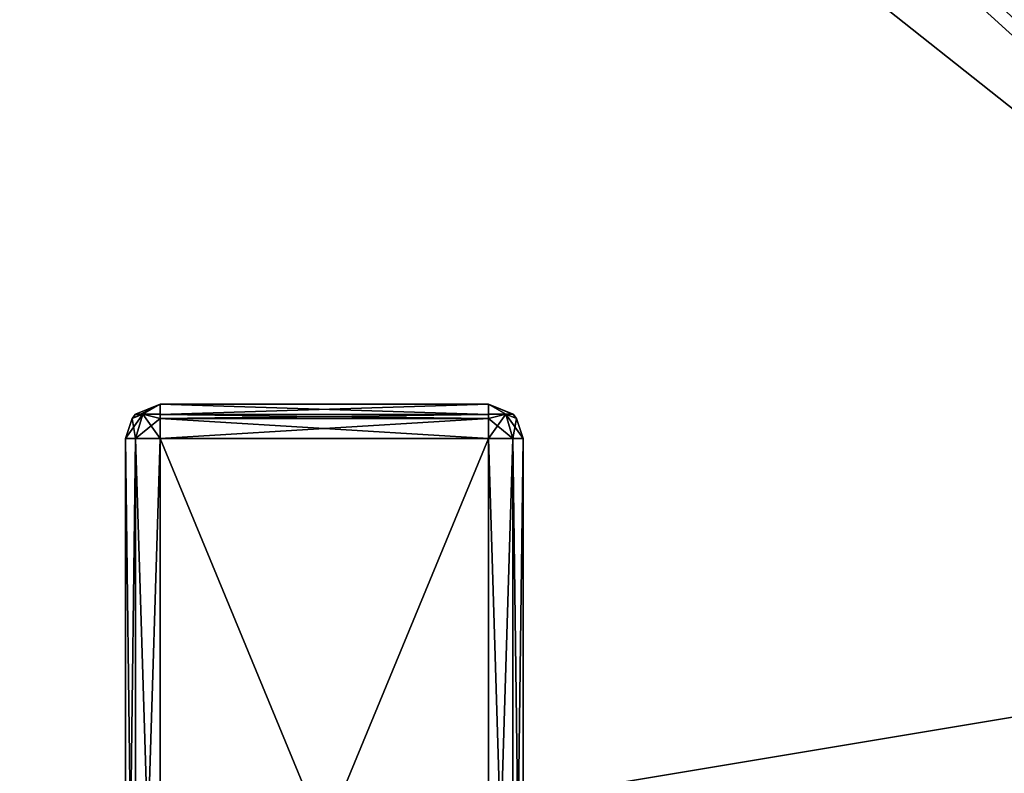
# Model space of a CAD drawing. Header units: millimetres. Extents: x -36.5 to 36.5, y -8.8 to 41.6.
# Tile 9 of 256: x -12.4 to -6.7, y -4.4 to -0.1. Entities that reach past the tile are written whole.
import ezdxf

# ---------------------------------------------------------------- set-up
doc = ezdxf.new("R2010")
doc.units = ezdxf.units.MM
doc.header["$LTSCALE"] = 65.185185
for name, color, linetype in [('2081', 7, 'CONTINUOUS'), ('2094', 7, 'CONTINUOUS'), ('2095', 7, 'CONTINUOUS'), ('2096', 7, 'CONTINUOUS'), ('2097', 7, 'CONTINUOUS'), ('2125', 7, 'CONTINUOUS'), ('2126', 7, 'CONTINUOUS'), ('2127', 7, 'CONTINUOUS'), ('2128', 7, 'CONTINUOUS'), ('2179', 7, 'CONTINUOUS'), ('2180', 7, 'CONTINUOUS'), ('2181', 7, 'CONTINUOUS'), ('2182', 7, 'CONTINUOUS'), ('2183', 7, 'CONTINUOUS'), ('2184', 7, 'CONTINUOUS'), ('2185', 7, 'CONTINUOUS'), ('2186', 7, 'CONTINUOUS'), ('546', 7, 'CONTINUOUS'), ('551', 7, 'CONTINUOUS')]:
    doc.layers.add(name, color=color, linetype=linetype)

msp = doc.modelspace()

# ---------------------------------------------------------------- linework, layer by layer
at = {"layer": '2081', "color": 7, "linetype": 'Continuous'}
for points in [[(-9.7, -2.3, 1.02), (-11.6, -2.3, 1.02), (-9.7, -2.3, -7.37), (-9.7, -2.3, 1.02)], [(-9.7, -2.3, -7.37), (-11.6, -2.3, 1.02), (-11.6, -2.3, -7.37), (-9.7, -2.3, -7.37)]]:
    msp.add_3dface(points, dxfattribs=at)
at = {"layer": '2094', "color": 7, "linetype": 'Continuous'}
for points in [[(-11.8, -7.1, 1.02), (-11.8, -7.1, -7.37), (-11.8, -2.5, 1.02), (-11.8, -7.1, 1.02)], [(-11.8, -2.5, 1.02), (-11.8, -7.1, -7.37), (-11.8, -2.5, -7.37), (-11.8, -2.5, 1.02)]]:
    msp.add_3dface(points, dxfattribs=at)
at = {"layer": '2095', "color": 7, "linetype": 'Continuous'}
for points in [[(-11.6, -7.1, -7.57), (-9.7, -7.1, -7.57), (-9.7, -2.5, -7.57), (-11.6, -7.1, -7.57)], [(-11.6, -2.5, -7.57), (-11.6, -7.1, -7.57), (-9.7, -2.5, -7.57), (-11.6, -2.5, -7.57)]]:
    msp.add_3dface(points, dxfattribs=at)
at = {"layer": '2096', "color": 7, "linetype": 'Continuous'}
for points in [[(-9.5, -7.1, -7.37), (-9.5, -7.1, 1.02), (-9.5, -2.5, -7.37), (-9.5, -7.1, -7.37)], [(-9.5, -2.5, -7.37), (-9.5, -7.1, 1.02), (-9.5, -2.5, 1.02), (-9.5, -2.5, -7.37)]]:
    msp.add_3dface(points, dxfattribs=at)
at = {"layer": '2097', "color": 7, "linetype": 'Continuous'}
for points in [[(-9.7, -7.1, 1.22), (-11.6, -7.1, 1.22), (-11.6, -2.5, 1.22), (-9.7, -7.1, 1.22)], [(-9.7, -2.5, 1.22), (-9.7, -7.1, 1.22), (-11.6, -2.5, 1.22), (-9.7, -2.5, 1.22)]]:
    msp.add_3dface(points, dxfattribs=at)
at = {"layer": '2125', "color": 7, "linetype": 'Continuous'}
for points in [[(-9.7, -7.1, 1.22), (-9.7, -2.5, 1.22), (-9.5586, -2.5, 1.1614), (-9.7, -7.1, 1.22)], [(-9.5586, -7.1, 1.1614), (-9.7, -7.1, 1.22), (-9.5586, -2.5, 1.1614), (-9.5586, -7.1, 1.1614)], [(-9.5, -2.5, 1.02), (-9.5, -7.1, 1.02), (-9.5586, -7.1, 1.1614), (-9.5, -2.5, 1.02)], [(-9.5, -2.5, 1.02), (-9.5586, -7.1, 1.1614), (-9.5586, -2.5, 1.1614), (-9.5, -2.5, 1.02)]]:
    msp.add_3dface(points, dxfattribs=at)
at = {"layer": '2126', "color": 7, "linetype": 'Continuous'}
for points in [[(-9.7, -2.5, -7.57), (-9.7, -7.1, -7.57), (-9.5586, -7.1, -7.5114), (-9.7, -2.5, -7.57)], [(-9.7, -2.5, -7.57), (-9.5586, -7.1, -7.5114), (-9.5586, -2.5, -7.5114), (-9.7, -2.5, -7.57)], [(-9.5, -7.1, -7.37), (-9.5, -2.5, -7.37), (-9.5586, -2.5, -7.5114), (-9.5, -7.1, -7.37)], [(-9.5586, -7.1, -7.5114), (-9.5, -7.1, -7.37), (-9.5586, -2.5, -7.5114), (-9.5586, -7.1, -7.5114)]]:
    msp.add_3dface(points, dxfattribs=at)
at = {"layer": '2127', "color": 7, "linetype": 'Continuous'}
for points in [[(-11.8, -2.5, -7.37), (-11.8, -7.1, -7.37), (-11.7414, -7.1, -7.5114), (-11.8, -2.5, -7.37)], [(-11.8, -2.5, -7.37), (-11.7414, -7.1, -7.5114), (-11.7414, -2.5, -7.5114), (-11.8, -2.5, -7.37)], [(-11.6, -7.1, -7.57), (-11.6, -2.5, -7.57), (-11.7414, -2.5, -7.5114), (-11.6, -7.1, -7.57)], [(-11.7414, -7.1, -7.5114), (-11.6, -7.1, -7.57), (-11.7414, -2.5, -7.5114), (-11.7414, -7.1, -7.5114)]]:
    msp.add_3dface(points, dxfattribs=at)
at = {"layer": '2128', "color": 7, "linetype": 'Continuous'}
for points in [[(-11.8, -7.1, 1.02), (-11.8, -2.5, 1.02), (-11.7414, -2.5, 1.1614), (-11.8, -7.1, 1.02)], [(-11.7414, -7.1, 1.1614), (-11.8, -7.1, 1.02), (-11.7414, -2.5, 1.1614), (-11.7414, -7.1, 1.1614)], [(-11.6, -2.5, 1.22), (-11.6, -7.1, 1.22), (-11.7414, -7.1, 1.1614), (-11.6, -2.5, 1.22)], [(-11.6, -2.5, 1.22), (-11.7414, -7.1, 1.1614), (-11.7414, -2.5, 1.1614), (-11.6, -2.5, 1.22)]]:
    msp.add_3dface(points, dxfattribs=at)
at = {"layer": '2179', "color": 7, "linetype": 'Continuous'}
for points in [[(-11.6, -2.3, -7.37), (-11.6, -2.3, 1.02), (-11.742, -2.3591, 1.02), (-11.6, -2.3, -7.37)], [(-11.6, -2.3, -7.37), (-11.742, -2.3591, 1.02), (-11.742, -2.3591, -7.37), (-11.6, -2.3, -7.37)], [(-11.8, -2.5, 1.02), (-11.8, -2.5, -7.37), (-11.7618, -2.3825, -7.37), (-11.8, -2.5, 1.02)], [(-11.7618, -2.3825, 1.02), (-11.8, -2.5, 1.02), (-11.7618, -2.3825, -7.37), (-11.7618, -2.3825, 1.02)], [(-11.742, -2.3591, 1.02), (-11.7618, -2.3825, 1.02), (-11.742, -2.3591, -7.37), (-11.742, -2.3591, 1.02)], [(-11.7618, -2.3825, 1.02), (-11.7618, -2.3825, -7.37), (-11.742, -2.3591, -7.37), (-11.7618, -2.3825, 1.02)]]:
    msp.add_3dface(points, dxfattribs=at)
at = {"layer": '2180', "color": 7, "linetype": 'Continuous'}
for points in [[(-11.6998, -2.3586, -7.4702), (-11.6, -2.3, -7.37), (-11.742, -2.3591, -7.37), (-11.6998, -2.3586, -7.4702)], [(-11.6, -2.3603, -7.5132), (-11.6, -2.3, -7.37), (-11.6998, -2.3586, -7.4702), (-11.6, -2.3603, -7.5132)], [(-11.8, -2.5, -7.37), (-11.7414, -2.5, -7.5114), (-11.7618, -2.3825, -7.37), (-11.8, -2.5, -7.37)], [(-11.7618, -2.3825, -7.37), (-11.6998, -2.3586, -7.4702), (-11.742, -2.3591, -7.37), (-11.7618, -2.3825, -7.37)], [(-11.7618, -2.3825, -7.37), (-11.7414, -2.5, -7.5114), (-11.6998, -2.3586, -7.4702), (-11.7618, -2.3825, -7.37)], [(-11.7414, -2.5, -7.5114), (-11.6, -2.5, -7.57), (-11.6998, -2.3586, -7.4702), (-11.7414, -2.5, -7.5114)], [(-11.6, -2.3827, -7.532), (-11.6, -2.3603, -7.5132), (-11.6998, -2.3586, -7.4702), (-11.6, -2.3827, -7.532)], [(-11.6, -2.5, -7.57), (-11.6, -2.3827, -7.532), (-11.6998, -2.3586, -7.4702), (-11.6, -2.5, -7.57)]]:
    msp.add_3dface(points, dxfattribs=at)
at = {"layer": '2181', "color": 7, "linetype": 'Continuous'}
for points in [[(-9.7, -2.3, -7.37), (-11.6, -2.3, -7.37), (-11.6, -2.3603, -7.5132), (-9.7, -2.3, -7.37)], [(-9.7, -2.3591, -7.512), (-9.7, -2.3, -7.37), (-11.6, -2.3603, -7.5132), (-9.7, -2.3591, -7.512)], [(-9.7, -2.3825, -7.5318), (-9.7, -2.3591, -7.512), (-11.6, -2.3603, -7.5132), (-9.7, -2.3825, -7.5318)], [(-11.6, -2.3827, -7.532), (-9.7, -2.3825, -7.5318), (-11.6, -2.3603, -7.5132), (-11.6, -2.3827, -7.532)], [(-11.6, -2.5, -7.57), (-9.7, -2.5, -7.57), (-9.7, -2.3825, -7.5318), (-11.6, -2.5, -7.57)], [(-11.6, -2.5, -7.57), (-9.7, -2.3825, -7.5318), (-11.6, -2.3827, -7.532), (-11.6, -2.5, -7.57)]]:
    msp.add_3dface(points, dxfattribs=at)
at = {"layer": '2182', "color": 7, "linetype": 'Continuous'}
for points in [[(-9.5568, -2.3603, -7.37), (-9.7, -2.3, -7.37), (-9.5998, -2.3586, -7.4698), (-9.5568, -2.3603, -7.37)], [(-9.5998, -2.3586, -7.4698), (-9.7, -2.3, -7.37), (-9.7, -2.3591, -7.512), (-9.5998, -2.3586, -7.4698)], [(-9.7, -2.3825, -7.5318), (-9.5586, -2.5, -7.5114), (-9.5998, -2.3586, -7.4698), (-9.7, -2.3825, -7.5318)], [(-9.7, -2.3825, -7.5318), (-9.5998, -2.3586, -7.4698), (-9.7, -2.3591, -7.512), (-9.7, -2.3825, -7.5318)], [(-9.7, -2.5, -7.57), (-9.5586, -2.5, -7.5114), (-9.7, -2.3825, -7.5318), (-9.7, -2.5, -7.57)], [(-9.5586, -2.5, -7.5114), (-9.5, -2.5, -7.37), (-9.5998, -2.3586, -7.4698), (-9.5586, -2.5, -7.5114)], [(-9.5, -2.5, -7.37), (-9.538, -2.3827, -7.37), (-9.5998, -2.3586, -7.4698), (-9.5, -2.5, -7.37)], [(-9.538, -2.3827, -7.37), (-9.5568, -2.3603, -7.37), (-9.5998, -2.3586, -7.4698), (-9.538, -2.3827, -7.37)]]:
    msp.add_3dface(points, dxfattribs=at)
at = {"layer": '2183', "color": 7, "linetype": 'Continuous'}
for points in [[(-9.7, -2.3, 1.02), (-9.7, -2.3, -7.37), (-9.5568, -2.3603, -7.37), (-9.7, -2.3, 1.02)], [(-9.558, -2.3591, 1.02), (-9.7, -2.3, 1.02), (-9.5568, -2.3603, -7.37), (-9.558, -2.3591, 1.02)], [(-9.5382, -2.3825, 1.02), (-9.558, -2.3591, 1.02), (-9.5568, -2.3603, -7.37), (-9.5382, -2.3825, 1.02)], [(-9.538, -2.3827, -7.37), (-9.5382, -2.3825, 1.02), (-9.5568, -2.3603, -7.37), (-9.538, -2.3827, -7.37)], [(-9.5, -2.5, -7.37), (-9.5, -2.5, 1.02), (-9.5382, -2.3825, 1.02), (-9.5, -2.5, -7.37)], [(-9.5, -2.5, -7.37), (-9.5382, -2.3825, 1.02), (-9.538, -2.3827, -7.37), (-9.5, -2.5, -7.37)]]:
    msp.add_3dface(points, dxfattribs=at)
at = {"layer": '2184', "color": 7, "linetype": 'Continuous'}
for points in [[(-9.7, -2.3603, 1.1632), (-9.7, -2.3, 1.02), (-9.6002, -2.3586, 1.1202), (-9.7, -2.3603, 1.1632)], [(-9.6002, -2.3586, 1.1202), (-9.7, -2.3, 1.02), (-9.558, -2.3591, 1.02), (-9.6002, -2.3586, 1.1202)], [(-9.5586, -2.5, 1.1614), (-9.7, -2.5, 1.22), (-9.6002, -2.3586, 1.1202), (-9.5586, -2.5, 1.1614)], [(-9.7, -2.5, 1.22), (-9.7, -2.3827, 1.182), (-9.6002, -2.3586, 1.1202), (-9.7, -2.5, 1.22)], [(-9.7, -2.3827, 1.182), (-9.7, -2.3603, 1.1632), (-9.6002, -2.3586, 1.1202), (-9.7, -2.3827, 1.182)], [(-9.5382, -2.3825, 1.02), (-9.5586, -2.5, 1.1614), (-9.6002, -2.3586, 1.1202), (-9.5382, -2.3825, 1.02)], [(-9.5382, -2.3825, 1.02), (-9.6002, -2.3586, 1.1202), (-9.558, -2.3591, 1.02), (-9.5382, -2.3825, 1.02)], [(-9.5, -2.5, 1.02), (-9.5586, -2.5, 1.1614), (-9.5382, -2.3825, 1.02), (-9.5, -2.5, 1.02)]]:
    msp.add_3dface(points, dxfattribs=at)
at = {"layer": '2185', "color": 7, "linetype": 'Continuous'}
for points in [[(-11.6, -2.3, 1.02), (-9.7, -2.3, 1.02), (-9.7, -2.3603, 1.1632), (-11.6, -2.3, 1.02)], [(-11.6, -2.3591, 1.162), (-11.6, -2.3, 1.02), (-9.7, -2.3603, 1.1632), (-11.6, -2.3591, 1.162)], [(-11.6, -2.3825, 1.1818), (-11.6, -2.3591, 1.162), (-9.7, -2.3603, 1.1632), (-11.6, -2.3825, 1.1818)], [(-9.7, -2.3827, 1.182), (-11.6, -2.3825, 1.1818), (-9.7, -2.3603, 1.1632), (-9.7, -2.3827, 1.182)], [(-9.7, -2.5, 1.22), (-11.6, -2.5, 1.22), (-11.6, -2.3825, 1.1818), (-9.7, -2.5, 1.22)], [(-9.7, -2.5, 1.22), (-11.6, -2.3825, 1.1818), (-9.7, -2.3827, 1.182), (-9.7, -2.5, 1.22)]]:
    msp.add_3dface(points, dxfattribs=at)
at = {"layer": '2186', "color": 7, "linetype": 'Continuous'}
for points in [[(-11.6, -2.3, 1.02), (-11.7, -2.3586, 1.12), (-11.7618, -2.3825, 1.02), (-11.6, -2.3, 1.02)], [(-11.6, -2.3, 1.02), (-11.7618, -2.3825, 1.02), (-11.742, -2.3591, 1.02), (-11.6, -2.3, 1.02)], [(-11.7, -2.3586, 1.12), (-11.6, -2.3, 1.02), (-11.6, -2.3591, 1.162), (-11.7, -2.3586, 1.12)], [(-11.7414, -2.5, 1.1614), (-11.8, -2.5, 1.02), (-11.7, -2.3586, 1.12), (-11.7414, -2.5, 1.1614)], [(-11.7, -2.3586, 1.12), (-11.8, -2.5, 1.02), (-11.7618, -2.3825, 1.02), (-11.7, -2.3586, 1.12)], [(-11.6, -2.3825, 1.1818), (-11.7414, -2.5, 1.1614), (-11.7, -2.3586, 1.12), (-11.6, -2.3825, 1.1818)], [(-11.6, -2.5, 1.22), (-11.7414, -2.5, 1.1614), (-11.6, -2.3825, 1.1818), (-11.6, -2.5, 1.22)], [(-11.6, -2.3825, 1.1818), (-11.7, -2.3586, 1.12), (-11.6, -2.3591, 1.162), (-11.6, -2.3825, 1.1818)]]:
    msp.add_3dface(points, dxfattribs=at)
at = {"layer": '546', "color": 7, "linetype": 'Continuous'}
for points in [[(-4.9138, 17.5653, 15.2), (-6.9823, 9.3111, 15.2), (-2.9984, -3.5, 15.2), (-4.9138, 17.5653, 15.2)], [(-6.9823, 9.3111, 15.2), (-9.1958, 2.7307, 15.2), (-2.9984, -3.5, 15.2), (-6.9823, 9.3111, 15.2)], [(-9.1958, 2.7307, 15.2), (-9.2864, 2.6016, 15.2), (-2.9984, -3.5, 15.2), (-9.1958, 2.7307, 15.2)], [(-9.2864, 2.6016, 15.2), (-9.4192, 2.5155, 15.2), (-2.9984, -3.5, 15.2), (-9.2864, 2.6016, 15.2)], [(-9.4192, 2.5155, 15.2), (-9.5859, 2.4858, 15.2), (-2.9984, -3.5, 15.2), (-9.4192, 2.5155, 15.2)], [(-11.5726, 2.485, 15.2), (-12.5438, 2.485, 15.2), (-19.8, -6.3, 15.2), (-11.5726, 2.485, 15.2)], [(-10.5452, 2.485, 15.2), (-11.5726, 2.485, 15.2), (-19.8, -6.3, 15.2), (-10.5452, 2.485, 15.2)], [(-2.9984, -3.5, 15.2), (-10.5452, 2.485, 15.2), (-19.8, -6.3, 15.2), (-2.9984, -3.5, 15.2)], [(-9.5859, 2.4858, 15.2), (-10.5452, 2.485, 15.2), (-2.9984, -3.5, 15.2), (-9.5859, 2.4858, 15.2)], [(2.9984, -3.5, 15.2), (-2.9984, -3.5, 15.2), (-19.8, -6.3, 15.2), (2.9984, -3.5, 15.2)], [(19.8, -6.3, 15.2), (2.9984, -3.5, 15.2), (-19.8, -6.3, 15.2), (19.8, -6.3, 15.2)]]:
    msp.add_3dface(points, dxfattribs=at)
at = {"layer": '551', "color": 7, "linetype": 'Continuous'}
for points in [[(-16.7171, 16.6, -15.2), (-2.9984, -3.5, -15.2), (-19.8, 16.6, -15.2), (-16.7171, 16.6, -15.2)], [(-19.8, 16.6, -15.2), (-2.9984, -3.5, -15.2), (-19.8, -6.3, -15.2), (-19.8, 16.6, -15.2)], [(-10.2829, 16.6, -15.2), (-2.9984, -3.5, -15.2), (-16.7171, 16.6, -15.2), (-10.2829, 16.6, -15.2)], [(-6.2984, 16.6, -15.2), (-2.9984, -3.5, -15.2), (-10.2829, 16.6, -15.2), (-6.2984, 16.6, -15.2)], [(-2.9984, -3.5, -15.2), (19.8, -6.3, -15.2), (-19.8, -6.3, -15.2), (-2.9984, -3.5, -15.2)]]:
    msp.add_3dface(points, dxfattribs=at)

doc.saveas('drawing.dxf')
